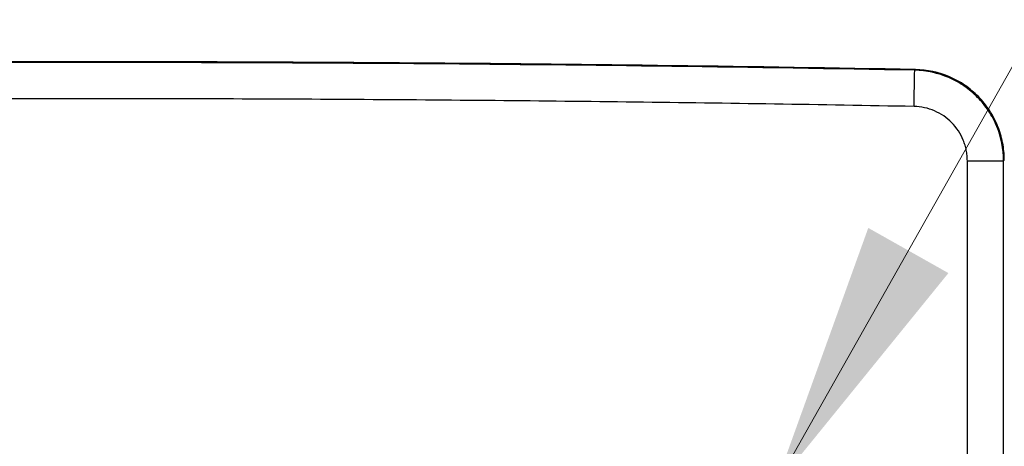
# Model space of a CAD drawing. Header units: millimetres. Extents: x 10 to 272, y 8 to 208.
# Tile 35 of 75: x 90.74 to 101.61, y 54.98 to 59.7. Entities that reach past the tile are written whole.
import ezdxf

# ---------------------------------------------------------------- set-up
doc = ezdxf.new("R2010")
doc.units = ezdxf.units.MM
doc.styles.add('SLDTEXTSTYLE1', font='TXT', dxfattribs={"width": 0.605})
doc.dimstyles.new('SLDDIMSTYLE4', dxfattribs={"dimtxt": 2.054655, "dimasz": 3, "dimexe": 0, "dimexo": 0.0625, "dimgap": 0.513664, "dimtad": 0, "dimtih": 1, "dimtoh": 1, "dimdec": 1, "dimlfac": 2, "dimrnd": 1e-09, "dimzin": 12, "dimdsep": 46, "dimtxsty": 'SLDTEXTSTYLE1', "dimsah": 1, "dimcen": 0, "dimadec": 0, "dimazin": 3, "dimtfac": 1, "dimtdec": 1, "dimtofl": 0, "dimtmove": 0, "dimatfit": 3, "dimfxl": 1, "dimfrac": 2, "dimtolj": 1, "dimtzin": 12, "dimarcsym": 0})

# ---------------------------------------------------------------- blocks, each defined once
blk = doc.blocks.new('SW_SYMBOL_HOLE_DEPTH')
at = {"color": 0, "linetype": 'Continuous', "lineweight": 18}
for p, q in [((0, 875), (800, 875)), ((400, 875), (400, 75)), ((100, 555), (400, 75)), ((700, 555), (400, 75))]:
    blk.add_line(p, q, dxfattribs=at)
blk = doc.blocks.new('_D_16')
at = {"color": 7, "linetype": 'Continuous', "lineweight": 18}
for p, q in [((99.078, 54.535), (105.668, 66.209)), ((105.668, 66.209), (109.668, 66.209))]:
    blk.add_line(p, q, dxfattribs=at)
blk.add_solid([(99.078, 54.535), (100.995, 56.898), (100.11, 57.397)], dxfattribs=at)
at = {"color": 7, "linetype": 'Continuous', "lineweight": 18, "xscale": 0.0027285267, "yscale": 0.0027285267, "zscale": 0.0027285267}
blk.add_blockref('SW_SYMBOL_HOLE_DEPTH', (123.622, 64.937), dxfattribs=at)
at = {"color": 7, "linetype": 'Continuous', "lineweight": 18, "char_height": 2.1167, "attachment_point": 1, "style": 'SLDTEXTSTYLE1'}
for s, insert in [('4X M3X0.5', (109.668, 67.359)), ('3.5', (126.462, 67.359))]:
    blk.add_mtext(s, dxfattribs=dict(at, insert=insert))

msp = doc.modelspace()

# ---------------------------------------------------------------- linework, layer by layer
at = {"color": 7, "linetype": 'Continuous', "lineweight": 25}
for p, q in [((100.6227, 59.1388), (100.6311, 59.147)), ((101.2041, 30.5707), (101.2041, 58.1391)), ((101.2041, 58.1391), (101.604, 58.1391)), ((101.604, 58.1391), (101.6124, 58.1473)), ((101.604, 30.5707), (101.604, 58.1391))]:
    msp.add_line(p, q, dxfattribs=at)
at = {"color": 7, "linetype": 'Continuous', "lineweight": 25, "flags": 128}
msp.add_lwpolyline([(100.6153, 58.7389), (100.6167, 58.8161), (100.6181, 58.8903), (100.6194, 58.9589), (100.6205, 59.0192), (100.6214, 59.069), (100.6221, 59.1063), (100.6225, 59.1299), (100.6227, 59.1388)], dxfattribs=at)
at = {"color": 7, "linetype": 'Continuous', "lineweight": 25}
for radius, start, end in [(499.7416, 88.938242, 90.168147), (499.75, 88.937293, 90.16752)]:
    msp.add_arc((91.3624, -440.517), radius, start, end, dxfattribs=at)
for points, knots in [([(101.604, 58.1391), (101.604, 58.2684), (101.5787, 58.3975), (101.5051, 58.5773), (101.4751, 58.6342), (101.4043, 58.742), (101.363, 58.7932), (101.2728, 58.8852), (101.2235, 58.9266), (101.1166, 59), (101.0594, 59.0316), (100.8822, 59.108), (100.7529, 59.1363), (100.6227, 59.1388)], [0, 0, 0, 0, 0.25, 0.25, 0.375, 0.375, 0.5, 0.5, 0.625, 0.625, 0.75, 0.75, 1, 1, 1, 1]), ([(101.6124, 58.1473), (101.6124, 58.2126), (101.6061, 58.2767), (101.5813, 58.403), (101.5626, 58.4657), (101.5136, 58.5856), (101.4836, 58.6425), (101.4128, 58.7503), (101.3715, 58.8015), (101.2812, 58.8935), (101.232, 58.9349), (101.1251, 59.0083), (101.0679, 59.0399), (100.8907, 59.1163), (100.7616, 59.1446), (100.6311, 59.147)], [0, 0, 0, 0, 0.125, 0.125, 0.25, 0.25, 0.375, 0.375, 0.5, 0.5, 0.625, 0.625, 0.75, 0.75, 1, 1, 1, 1]), ([(100.6153, 58.7389), (100.1013, 58.748), (99.0733, 58.7661), (97.5312, 58.7873), (95.9891, 58.804), (94.4469, 58.8158), (92.9047, 58.8233), (91.8765, 58.8242), (91.3624, 58.8246)], [0, 0, 0, 0, 0.1666693, 0.3333355, 0.5, 0.6666645, 0.8333307, 1, 1, 1, 1]), ([(101.2041, 58.1391), (101.2035, 58.1586), (101.2024, 58.1974), (101.1937, 58.255), (101.1798, 58.3115), (101.1539, 58.3845), (101.1087, 58.471), (101.0351, 58.5617), (100.9458, 58.6371), (100.8433, 58.693), (100.7319, 58.7303), (100.6542, 58.736), (100.6153, 58.7389)], [0, 0, 0, 0, 0.0629038, 0.1251772, 0.1874116, 0.2502001, 0.3749147, 0.4999201, 0.6245753, 0.7495305, 0.8745372, 1, 1, 1, 1])]:
    msp.add_open_spline(points, degree=3, knots=knots, dxfattribs=at)
msp.add_open_spline([(91.3624, 58.8246), (91.0839, 58.8245), (90.5267, 58.8243), (89.9696, 58.8226), (89.6911, 58.8218)], degree=3, dxfattribs=at)

# ---------------------------------------------------------------- dimensions: what is measured, and where the dimension line sits
at = {"color": 7, "linetype": 'Continuous', "lineweight": 18}
dim = msp.add_diameter_dim_2p(p1=(98.4632, 53.4463), p2=(99.0777, 54.5348), text='4X M3X0.5{\\fGDT;x}3.5', dimstyle='SLDDIMSTYLE4', override={"dimpost": '<>'}, dxfattribs=at)
dim.commit()
dim.dimension.update_dxf_attribs({"geometry": '_D_16', "text_midpoint": (120.0247, 66.2087), "dimtype": 163})

doc.saveas('drawing.dxf')
